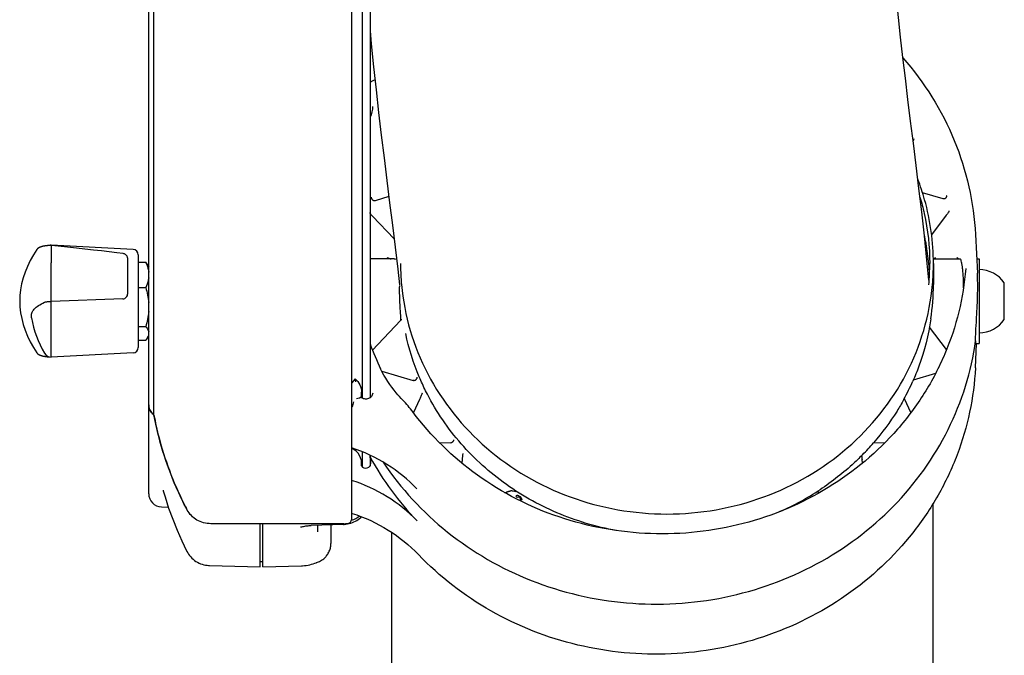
# Model space of a CAD drawing. Extents: x 0 to 594, y 0 to 420.
# Tile 9 of 29: x 293 to 312, y 31 to 43. Entities that reach past the tile are written whole.
import ezdxf

# ---------------------------------------------------------------- set-up
doc = ezdxf.new("R2010")
doc.units = 0
doc.header["$LTSCALE"] = 32.67
for name, color, linetype in [('100-5721-L_DXF_CONTINUOUS_', 7, 'CONTINUOUS'), ('100-5721-R_DXF_CONTINUOUS_', 7, 'CONTINUOUS'), ('100-5821_DXF_CONTINUOUS_LI', 7, 'CONTINUOUS'), ('100-5835_DXF_CONTINUOUS_LI', 7, 'CONTINUOUS'), ('100467_DXF_CONTINUOUS_LINE', 7, 'CONTINUOUS'), ('101005_DXF_CONTINUOUS_LINE', 7, 'CONTINUOUS'), ('102679_DXF_CONTINUOUS_LINE', 7, 'CONTINUOUS'), ('103000_DXF_CONTINUOUS_LINE', 7, 'CONTINUOUS'), ('104420_DXF_CONTINUOUS_LINE', 7, 'CONTINUOUS'), ('137163_DXF_CONTINUOUS_LINE', 7, 'CONTINUOUS')]:
    doc.layers.add(name, color=color, linetype=linetype)

msp = doc.modelspace()

# ---------------------------------------------------------------- linework, layer by layer
at = {"layer": '100-5721-L_DXF_CONTINUOUS_', "color": 7, "linetype": 'CONTINUOUS'}
for p, q in [((295.598, 34.155), (295.598, 35.84)), ((295.87, 34.221), (295.873, 34.211)), ((295.841, 33.905), (295.971, 33.902)), ((297.716, 32.767), (297.716, 33.585)), ((296.751, 32.793), (297.716, 32.767))]:
    msp.add_line(p, q, dxfattribs=at)
for points in [[(295.873, 34.211), (295.908, 34.093), (295.977, 33.881), (296.054, 33.671), (296.137, 33.464), (296.226, 33.259), (296.315, 33.072)], [(296.315, 33.071), (296.322, 33.057), (296.338, 33.031), (296.355, 33.005), (296.374, 32.98), (296.395, 32.956), (296.417, 32.932), (296.442, 32.91), (296.467, 32.89), (296.495, 32.871), (296.523, 32.854), (296.553, 32.839), (296.583, 32.827), (296.613, 32.816), (296.644, 32.807), (296.675, 32.801), (296.706, 32.796), (296.736, 32.793), (296.751, 32.793)]]:
    msp.add_lwpolyline(points, dxfattribs=at)
for centre, radius, start, end in [((295.817, 35.838), 0.219, 180.0002, 180.8537), ((295.818, 35.838), 0.22, 180.8544, 182.8072), ((295.819, 35.838), 0.221, 182.8069, 184.4188), ((295.663, 35.626), 0.0388, 10.7104, 15.8194), ((301.813, 36.785), 6.22, 190.6765, 191.0047), ((295.848, 34.155), 0.25, 180, 268.5), ((301.993, 36.85), 6.412, 207.354, 207.6771), ((296.719, 34.084), 0.456, 207.6774, 208.5003)]:
    msp.add_arc(centre, radius, start, end, dxfattribs=at)
for points, knots in [([(295.598, 35.821), (295.601, 35.79), (295.619, 35.729), (295.66, 35.68), (295.685, 35.66)], [0, 0, 0, 0, 0.495067, 1, 1, 1, 1]), ([(295.708, 35.598), (295.736, 35.451), (295.872, 34.867), (296.092, 34.303), (296.299, 33.904)], [0, 0, 0, 0, 0.249393, 1, 1, 1, 1])]:
    msp.add_open_spline(points, degree=3, knots=knots, dxfattribs=at)
for points in [[(295.685, 35.66), (295.69, 35.655), (295.695, 35.649), (295.698, 35.643)], [(295.698, 35.643), (295.699, 35.641), (295.7, 35.639), (295.7, 35.636)]]:
    msp.add_open_spline(points, degree=3, dxfattribs=at)
at = {"layer": '100-5721-R_DXF_CONTINUOUS_', "color": 7, "linetype": 'CONTINUOUS'}
for p, q in [((297.766, 32.766), (297.766, 33.585)), ((298.48, 33.523), (298.492, 33.526)), ((298.492, 33.526), (298.505, 33.529)), ((299.292, 33.573), (298.683, 33.552)), ((298.798, 33.556), (298.798, 33.429)), ((299.057, 33.565), (299.057, 33.209)), ((299.292, 33.573), (299.309, 33.573)), ((297.716, 32.868), (297.766, 32.866)), ((297.766, 32.766), (298.499, 32.785)), ((298.78, 32.845), (298.784, 32.847))]:
    msp.add_line(p, q, dxfattribs=at)
for points in [[(299.372, 33.581), (299.403, 33.588), (299.433, 33.597), (299.463, 33.607), (299.492, 33.619), (299.52, 33.633), (299.548, 33.649), (299.574, 33.666), (299.599, 33.684), (299.622, 33.704), (299.638, 33.719)], [(298.505, 33.529), (298.52, 33.531), (298.528, 33.533)], [(298.528, 33.533), (298.537, 33.535), (298.56, 33.539), (298.582, 33.542), (298.603, 33.545), (298.623, 33.547), (298.643, 33.549), (298.663, 33.551), (298.683, 33.552)], [(299.309, 33.573), (299.34, 33.576), (299.372, 33.581)], [(298.964, 32.968), (298.972, 32.977), (298.984, 32.993), (298.995, 33.01), (299.006, 33.027), (299.016, 33.045), (299.025, 33.063), (299.033, 33.082), (299.04, 33.101), (299.045, 33.121), (299.05, 33.141), (299.053, 33.162), (299.056, 33.182), (299.057, 33.203), (299.057, 33.209)], [(298.784, 32.847), (298.802, 32.853), (298.821, 32.861), (298.84, 32.87), (298.86, 32.881), (298.88, 32.893), (298.9, 32.907), (298.919, 32.922), (298.938, 32.94), (298.957, 32.959), (298.964, 32.968)], [(298.499, 32.785), (298.519, 32.786), (298.554, 32.79), (298.588, 32.795), (298.621, 32.801), (298.653, 32.808), (298.685, 32.817), (298.718, 32.827), (298.753, 32.837), (298.78, 32.845)]]:
    msp.add_lwpolyline(points, dxfattribs=at)
msp.add_arc((299.281, 34.144), 0.522, 288.0704, 288.6534, dxfattribs=at)
msp.add_open_spline([(299.448, 33.65), (299.503, 33.668), (299.555, 33.697), (299.601, 33.733)], degree=3, dxfattribs=at)
at = {"layer": '100-5821_DXF_CONTINUOUS_LI', "color": 7, "linetype": 'CONTINUOUS'}
for p, q in [((310.108, 40.865), (310.101, 40.849)), ((310.112, 40.882), (310.112, 40.882)), ((310.67, 39.746), (310.279, 39.861)), ((310.739, 39.81), (310.739, 39.81)), ((299.825, 39.776), (299.825, 39.776)), ((299.884, 39.709), (299.88, 39.709)), ((299.887, 39.709), (299.884, 39.709)), ((300.156, 39.788), (299.894, 39.711)), ((299.799, 39.486), (299.799, 39.486)), ((310.731, 39.434), (310.452, 39.067)), ((311.283, 39.072), (311.321, 38.336)), ((310.342, 38.922), (310.33, 38.906)), ((300.256, 38.606), (299.798, 38.606)), ((310.485, 38.606), (310.994, 38.606)), ((311.307, 38.606), (311.357, 38.606)), ((311.357, 38.606), (311.357, 37.006)), ((299.844, 36.875), (300.377, 37.438)), ((300.385, 37.45), (300.384, 37.464)), ((310.736, 36.887), (310.412, 37.314)), ((311.283, 36.54), (311.307, 37.005)), ((311.29, 37.006), (311.357, 37.006)), ((300.022, 36.477), (300.619, 36.301)), ((310.107, 36.313), (310.53, 36.438)), ((299.516, 36.33), (299.444, 36.249)), ((300.688, 36.364), (300.688, 36.363)), ((299.638, 35.974), (299.638, 36.083)), ((300.785, 36.063), (300.785, 36.063)), ((300.736, 35.939), (300.622, 35.692)), ((309.946, 35.939), (309.935, 35.963)), ((310.06, 35.692), (309.946, 35.939)), ((301.111, 35.125), (301.33, 35.121)), ((301.383, 35.176), (301.383, 35.176)), ((309.352, 35.121), (309.57, 35.125)), ((299.803, 34.845), (299.801, 34.883)), ((299.803, 34.845), (299.801, 34.883)), ((301.549, 34.802), (301.54, 34.734)), ((301.564, 34.919), (301.564, 34.919)), ((301.564, 34.919), (301.564, 34.916)), ((309.142, 34.734), (309.133, 34.802)), ((299.638, 34.729), (299.638, 34.677)), ((302.356, 34.174), (302.39, 34.183)), ((308.316, 34.177), (308.326, 34.174))]:
    msp.add_line(p, q, dxfattribs=at)
for points in [[(310.112, 40.882), (310.112, 40.88), (310.112, 40.877), (310.111, 40.873), (310.11, 40.869), (310.108, 40.866), (310.108, 40.865)], [(310.739, 39.81), (310.739, 39.808), (310.738, 39.802), (310.737, 39.797), (310.735, 39.792), (310.733, 39.786), (310.731, 39.781), (310.729, 39.777), (310.726, 39.772), (310.723, 39.767), (310.72, 39.763), (310.716, 39.759), (310.713, 39.756), (310.708, 39.752), (310.704, 39.749), (310.699, 39.747), (310.694, 39.745), (310.688, 39.744), (310.683, 39.744), (310.678, 39.744)], [(299.88, 39.709), (299.876, 39.709), (299.872, 39.71), (299.868, 39.711), (299.864, 39.713), (299.86, 39.715), (299.856, 39.717), (299.852, 39.721), (299.848, 39.724), (299.844, 39.729), (299.841, 39.734), (299.837, 39.739), (299.834, 39.746), (299.831, 39.753), (299.828, 39.76), (299.826, 39.767), (299.825, 39.774), (299.825, 39.776)], [(299.894, 39.711), (299.892, 39.71), (299.889, 39.71), (299.887, 39.709)], [(310.678, 39.744), (310.675, 39.745), (310.673, 39.745), (310.67, 39.746)], [(299.813, 39.455), (299.811, 39.456), (299.809, 39.459), (299.807, 39.463), (299.805, 39.466), (299.803, 39.471), (299.801, 39.475), (299.8, 39.479), (299.799, 39.483), (299.799, 39.486)], [(300.255, 38.986), (299.845, 39.419), (299.839, 39.425), (299.832, 39.432), (299.826, 39.439), (299.82, 39.446), (299.814, 39.453), (299.813, 39.455)], [(310.77, 39.49), (310.767, 39.485), (310.76, 39.475), (310.753, 39.465), (310.746, 39.455), (310.738, 39.444), (310.731, 39.434)], [(310.781, 39.519), (310.781, 39.518), (310.78, 39.515), (310.78, 39.512), (310.779, 39.508), (310.778, 39.505), (310.776, 39.501), (310.775, 39.498), (310.773, 39.495), (310.771, 39.491), (310.77, 39.49)], [(300.389, 37.464), (300.389, 37.464), (300.389, 37.463), (300.389, 37.462), (300.389, 37.461), (300.389, 37.459), (300.388, 37.457), (300.387, 37.455), (300.386, 37.453), (300.385, 37.45), (300.384, 37.447), (300.382, 37.445), (300.381, 37.442), (300.379, 37.44), (300.377, 37.438)], [(300.629, 36.299), (300.625, 36.299), (300.622, 36.3), (300.619, 36.301)], [(300.688, 36.364), (300.687, 36.358), (300.686, 36.352), (300.684, 36.347), (300.683, 36.342), (300.681, 36.337), (300.678, 36.332), (300.676, 36.328), (300.673, 36.323), (300.67, 36.319), (300.667, 36.315), (300.663, 36.311), (300.659, 36.308), (300.654, 36.304), (300.649, 36.302), (300.644, 36.3), (300.639, 36.299), (300.633, 36.298), (300.629, 36.299)], [(300.785, 36.063), (300.785, 36.062), (300.785, 36.059), (300.784, 36.057), (300.784, 36.055), (300.783, 36.053), (300.783, 36.051), (300.782, 36.048), (300.782, 36.046), (300.781, 36.044), (300.78, 36.042), (300.78, 36.042)], [(300.78, 36.042), (300.775, 36.029), (300.769, 36.014), (300.763, 35.999), (300.756, 35.984), (300.75, 35.969), (300.743, 35.954), (300.736, 35.939)], [(301.34, 35.121), (301.336, 35.121), (301.333, 35.121), (301.33, 35.121)], [(301.383, 35.176), (301.383, 35.173), (301.382, 35.169), (301.381, 35.165), (301.379, 35.16), (301.378, 35.156), (301.376, 35.152), (301.374, 35.148), (301.371, 35.144), (301.369, 35.14), (301.366, 35.137), (301.363, 35.133), (301.359, 35.13), (301.356, 35.128), (301.352, 35.125), (301.348, 35.124), (301.344, 35.122), (301.34, 35.121)], [(302.47, 34.209), (302.467, 34.208), (302.461, 34.205), (302.454, 34.203), (302.448, 34.201), (302.441, 34.198), (302.434, 34.196), (302.427, 34.194), (302.42, 34.191), (302.413, 34.189), (302.405, 34.187), (302.398, 34.185), (302.39, 34.183)], [(308.298, 34.186), (308.295, 34.188), (308.292, 34.192), (308.29, 34.195), (308.287, 34.199), (308.287, 34.2)], [(308.307, 34.18), (308.304, 34.181), (308.301, 34.183), (308.298, 34.186)], [(308.316, 34.177), (308.313, 34.178), (308.31, 34.179), (308.307, 34.18), (308.307, 34.18)]]:
    msp.add_lwpolyline(points, dxfattribs=at)
for centre, radius, start, end in [((298.515, 44.767), 3.085, 294.5698, 296.4952), ((305.487, 38.08), 5.129, 179.7133, 180.0006), ((306.768, 38.08), 4.29, 359.7261, 359.9991), ((304.803, 38.854), 5.34, 200.3815, 205.894), ((298.892, 34.424), 2.144, 36.7122, 44.5794), ((288.337, 36.55), 13.328, 352.463, 352.9558), ((322.692, 36.595), 13.677, 187.229, 187.5339), ((308.143, 34.031), 0.114, 173.1384, 174.2015), ((299.301, 34.09), 0.347, 294.3669, 297.4395), ((298.495, 30.796), 3.138, 72.0752, 72.2726)]:
    msp.add_arc(centre, radius, start, end, dxfattribs=at)
for centre, major_axis, ratio, start_param, end_param in [((300.915, 37.806), (-0.696, 0.788), 0.195281, -0.315089, -0.170647), ((309.891, 37.806), (0.55, 0.793), 0.187941, 0.244579, 0.329759), ((298.48, 32.394), (2.965, -0.151), 0.939407, 0.779557, 1.287841), ((299.298, 34.727), (0.34, 0.017), 0.939407, -0.195752, 1.077259), ((299.177, 34.726), (0.637, 0.032), 0.939407, 6.235389, 6.428492), ((305.228, 37.495), (6.092, 0.31), 0.939407, -2.715133, -2.457629), ((299.717, 34.73), (0.0973, 0.005), 0.939407, -2.649164, -0.047797), ((298.48, 31.76), (2.968, 0.151), 0.939407, 0.683964, 1.19265)]:
    msp.add_ellipse(centre, major_axis=major_axis, ratio=ratio, start_param=start_param, end_param=end_param, dxfattribs=at)
for points, knots in [([(309.908, 42.423), (310.314, 41.959), (310.977, 40.9), (311.252, 39.679), (311.283, 39.072)], [0, 0, 0, 0, 0.503304, 1, 1, 1, 1]), ([(300.12, 38.634), (300.126, 38.631), (300.151, 38.621), (300.177, 38.611), (300.196, 38.606)], [0, 0, 0, 0, 0.258415, 1, 1, 1, 1]), ([(310.932, 38.634), (310.935, 38.631), (310.948, 38.621), (310.961, 38.611), (310.971, 38.606)], [0, 0, 0, 0, 0.272417, 1, 1, 1, 1]), ([(311.058, 38.08), (311.058, 38.151), (311.056, 38.253), (311.046, 38.38), (311.037, 38.457), (311.027, 38.518), (311.016, 38.565), (311.008, 38.59), (310.999, 38.606), (310.994, 38.606)], [0, 0, 0, 0, 0.399534, 0.569847, 0.715322, 0.832843, 0.919996, 0.975296, 1, 1, 1, 1]), ([(311.099, 38.425), (311.078, 38.148), (310.99, 37.595), (310.724, 36.797), (310.331, 36.046), (309.649, 35.13), (308.527, 34.19), (307.167, 33.619), (306.009, 33.408), (304.828, 33.364), (303.365, 33.629), (301.793, 34.429), (300.952, 35.248), (300.611, 35.706)], [0, 0, 0, 0, 0.060279, 0.120827, 0.1818, 0.243309, 0.367751, 0.494334, 0.55832, 0.622439, 0.750034, 0.876153, 1, 1, 1, 1]), ([(311.327, 38.08), (311.327, 38.103), (311.327, 38.188), (311.324, 38.273), (311.321, 38.336)], [0, 0, 0, 0, 0.269725, 1, 1, 1, 1]), ([(300.384, 37.464), (300.381, 37.513), (300.367, 37.718), (300.358, 37.924), (300.358, 38.08)], [0, 0, 0, 0, 0.241636, 1, 1, 1, 1]), ([(311.288, 37.054), (311.286, 37.108), (311.292, 37.246), (311.306, 37.485), (311.322, 37.773), (311.327, 37.977), (311.327, 38.08)], [0, 0, 0, 0, 0.15792, 0.40353, 0.699195, 1, 1, 1, 1]), ([(300.047, 34.753), (300.38, 34.253), (301.219, 33.347), (302.831, 32.422), (304.661, 31.995), (306.542, 32.103), (308.303, 32.737), (309.785, 33.842), (310.846, 35.32), (311.207, 36.473), (311.288, 37.054)], [0, 0, 0, 0, 0.123545, 0.249372, 0.376827, 0.504694, 0.631619, 0.756567, 0.879193, 1, 1, 1, 1]), ([(311.288, 37.054), (311.288, 37.047), (311.288, 37.035), (311.287, 37.019), (311.288, 37.012), (311.289, 37.006), (311.29, 37.006)], [0, 0, 0, 0, 0.431775, 0.742622, 0.930558, 1, 1, 1, 1]), ([(300.419, 35.929), (300.376, 35.973), (300.213, 36.153), (300.078, 36.359), (299.999, 36.522)], [0, 0, 0, 0, 0.252267, 1, 1, 1, 1]), ([(311.283, 36.54), (311.255, 35.98), (311.076, 35.136), (310.592, 34.112), (309.949, 33.158), (308.874, 32.153), (307.548, 31.493), (306.401, 31.197), (305.217, 31.062), (303.722, 31.203), (302.06, 31.852), (301.119, 32.58), (300.718, 33)], [0, 0, 0, 0, 0.120584, 0.181522, 0.242924, 0.366997, 0.493125, 0.556914, 0.620906, 0.748575, 0.875234, 1, 1, 1, 1]), ([(299.516, 36.33), (299.553, 36.3), (299.615, 36.225), (299.638, 36.129), (299.638, 36.083)], [0, 0, 0, 0, 0.503641, 1, 1, 1, 1]), ([(299.516, 36.33), (299.518, 36.328), (299.517, 36.321), (299.519, 36.31), (299.519, 36.294), (299.519, 36.282), (299.519, 36.275)], [0, 0, 0, 0, 0.103981, 0.339956, 0.649227, 1, 1, 1, 1]), ([(299.848, 36.06), (299.847, 36.039), (299.829, 35.993), (299.767, 35.951), (299.69, 35.945), (299.642, 35.968), (299.624, 35.984)], [0, 0, 0, 0, 0.224849, 0.47524, 0.74237, 1, 1, 1, 1]), ([(299.46, 35.802), (299.471, 35.813), (299.483, 35.846), (299.488, 35.878), (299.49, 35.896)], [0, 0, 0, 0, 0.471111, 1, 1, 1, 1]), ([(299.544, 35.957), (299.56, 35.962), (299.583, 35.968), (299.608, 35.977), (299.618, 35.98), (299.62, 35.983)], [0, 0, 0, 0, 0.625049, 0.861521, 1, 1, 1, 1]), ([(299.624, 35.984), (299.623, 35.985), (299.622, 35.985), (299.621, 35.983), (299.62, 35.983)], [0, 0, 0, 0, 0.34526, 1, 1, 1, 1]), ([(299.46, 35.802), (299.458, 35.8), (299.452, 35.794), (299.446, 35.786), (299.444, 35.78)], [0, 0, 0, 0, 0.306979, 1, 1, 1, 1]), ([(302.564, 34.191), (302.547, 34.192), (302.522, 34.201), (302.492, 34.208), (302.476, 34.211), (302.47, 34.209)], [0, 0, 0, 0, 0.534553, 0.801052, 1, 1, 1, 1]), ([(302.687, 34.041), (302.678, 34.066), (302.644, 34.113), (302.586, 34.122), (302.561, 34.117)], [0, 0, 0, 0, 0.51652, 1, 1, 1, 1]), ([(302.561, 34.117), (302.565, 34.108), (302.573, 34.095), (302.584, 34.083), (302.59, 34.08)], [0, 0, 0, 0, 0.579947, 1, 1, 1, 1]), ([(302.653, 34.042), (302.652, 34.052), (302.648, 34.068), (302.634, 34.089), (302.61, 34.092), (302.597, 34.085), (302.59, 34.08)], [0, 0, 0, 0, 0.299722, 0.538206, 0.747565, 1, 1, 1, 1]), ([(302.687, 34.041), (302.679, 34.04), (302.669, 34.039), (302.658, 34.04), (302.653, 34.041), (302.653, 34.042)], [0, 0, 0, 0, 0.671749, 0.889116, 1, 1, 1, 1]), ([(308.022, 34.04), (308.023, 34.04), (308.025, 34.041), (308.028, 34.041), (308.029, 34.042)], [0, 0, 0, 0, 0.363673, 1, 1, 1, 1]), ([(299.461, 33.782), (299.699, 33.705), (300.156, 33.494), (300.547, 33.178), (300.718, 33)], [0, 0, 0, 0, 0.503748, 1, 1, 1, 1])]:
    msp.add_open_spline(points, degree=3, knots=knots, dxfattribs=at)
for points in [[(299.847, 41.5), (299.844, 41.429), (299.826, 41.358), (299.798, 41.293)], [(310.485, 38.612), (310.502, 38.618), (310.518, 38.626), (310.534, 38.634)], [(299.516, 36.33), (299.516, 36.33), (299.516, 36.33), (299.516, 36.33), (299.516, 36.33)], [(299.444, 33.791), (299.445, 33.788), (299.448, 33.786), (299.451, 33.785)]]:
    msp.add_open_spline(points, degree=3, dxfattribs=at)
at = {"layer": '100-5835_DXF_CONTINUOUS_LI', "color": 7, "linetype": 'CONTINUOUS'}
for p, q in [((293.751, 38.862), (293.745, 38.862)), ((295.306, 38.786), (293.751, 38.867)), ((293.751, 38.862), (293.751, 38.867)), ((293.751, 38.862), (293.751, 38.536)), ((293.476, 38.785), (293.476, 38.785)), ((295.113, 38.709), (295.113, 38.709)), ((295.401, 38.686), (295.401, 36.926)), ((293.751, 36.744), (293.751, 38.536)), ((295.201, 37.95), (295.201, 38.609)), ((295.106, 37.848), (293.751, 37.802)), ((293.476, 36.827), (293.476, 36.826)), ((295.306, 36.826), (293.751, 36.744))]:
    msp.add_line(p, q, dxfattribs=at)
for points in [[(293.745, 38.862), (293.74, 38.862), (293.735, 38.862), (293.73, 38.862), (293.725, 38.862), (293.72, 38.862), (293.715, 38.861), (293.71, 38.861), (293.705, 38.861), (293.7, 38.861), (293.695, 38.86), (293.69, 38.86), (293.686, 38.86), (293.681, 38.859), (293.676, 38.859), (293.672, 38.858), (293.667, 38.858), (293.662, 38.857), (293.658, 38.857), (293.654, 38.856), (293.649, 38.856), (293.645, 38.855), (293.64, 38.854), (293.636, 38.854), (293.632, 38.853), (293.628, 38.853), (293.624, 38.852), (293.62, 38.851), (293.616, 38.85), (293.612, 38.85), (293.608, 38.849), (293.604, 38.848), (293.6, 38.847), (293.597, 38.846), (293.593, 38.846), (293.589, 38.845), (293.586, 38.844), (293.582, 38.843), (293.579, 38.842), (293.575, 38.841), (293.572, 38.84), (293.569, 38.839), (293.565, 38.838), (293.562, 38.837), (293.559, 38.836), (293.556, 38.835), (293.553, 38.834), (293.55, 38.833), (293.547, 38.832), (293.544, 38.831), (293.542, 38.83), (293.539, 38.829), (293.536, 38.828), (293.533, 38.827), (293.531, 38.826), (293.528, 38.824), (293.526, 38.823), (293.523, 38.822), (293.521, 38.821), (293.519, 38.82), (293.517, 38.819), (293.514, 38.818), (293.512, 38.816), (293.51, 38.815), (293.508, 38.814), (293.506, 38.813), (293.504, 38.812), (293.502, 38.81), (293.5, 38.809), (293.499, 38.808), (293.497, 38.807), (293.495, 38.805), (293.494, 38.804), (293.492, 38.803), (293.491, 38.802), (293.489, 38.8), (293.488, 38.799), (293.486, 38.798), (293.485, 38.796), (293.484, 38.795), (293.482, 38.793), (293.481, 38.792), (293.48, 38.79), (293.478, 38.789), (293.477, 38.787), (293.476, 38.785)], [(295.113, 38.709), (294.995, 38.723), (294.851, 38.74), (294.702, 38.758), (294.549, 38.776), (294.39, 38.794), (294.226, 38.812), (294.057, 38.83), (293.883, 38.848), (293.751, 38.862)], [(293.476, 38.785), (293.411, 38.683), (293.351, 38.575), (293.299, 38.466), (293.255, 38.357), (293.218, 38.247), (293.188, 38.136), (293.167, 38.024), (293.155, 37.914), (293.151, 37.805), (293.155, 37.697), (293.168, 37.587), (293.189, 37.475), (293.218, 37.363), (293.255, 37.253), (293.3, 37.144), (293.352, 37.036), (293.412, 36.928), (293.476, 36.827)], [(295.201, 38.609), (295.2, 38.62), (295.199, 38.631), (295.196, 38.641), (295.192, 38.651), (295.187, 38.661), (295.18, 38.67), (295.173, 38.678), (295.165, 38.686), (295.157, 38.692), (295.147, 38.698), (295.138, 38.702), (295.128, 38.706), (295.117, 38.708), (295.113, 38.709)], [(293.476, 36.826), (293.477, 36.825), (293.478, 36.823), (293.48, 36.821), (293.481, 36.82), (293.482, 36.818), (293.484, 36.817), (293.485, 36.815), (293.487, 36.814), (293.488, 36.812), (293.49, 36.811), (293.491, 36.81), (293.493, 36.809), (293.494, 36.807), (293.496, 36.806), (293.498, 36.805), (293.499, 36.803), (293.501, 36.802), (293.503, 36.801), (293.505, 36.8), (293.507, 36.799), (293.509, 36.797), (293.511, 36.796), (293.513, 36.795), (293.515, 36.794), (293.518, 36.793), (293.52, 36.791), (293.522, 36.79), (293.525, 36.789), (293.527, 36.788), (293.53, 36.787), (293.532, 36.786), (293.535, 36.784), (293.538, 36.783), (293.541, 36.782), (293.543, 36.781), (293.546, 36.78), (293.549, 36.779), (293.552, 36.778), (293.555, 36.777), (293.558, 36.776), (293.562, 36.775), (293.565, 36.774), (293.568, 36.773), (293.572, 36.772), (293.575, 36.771), (293.579, 36.77), (293.582, 36.769), (293.586, 36.768), (293.589, 36.767), (293.593, 36.766), (293.597, 36.765), (293.601, 36.765), (293.605, 36.764), (293.609, 36.763), (293.613, 36.762), (293.617, 36.761), (293.621, 36.761), (293.625, 36.76), (293.63, 36.759), (293.634, 36.758), (293.638, 36.758), (293.643, 36.757), (293.647, 36.756), (293.652, 36.756), (293.656, 36.755), (293.661, 36.755), (293.666, 36.754), (293.67, 36.754), (293.675, 36.753), (293.68, 36.753), (293.685, 36.752), (293.69, 36.752), (293.695, 36.752), (293.7, 36.751), (293.705, 36.751), (293.708, 36.751)]]:
    msp.add_lwpolyline(points, dxfattribs=at)
for centre, radius, start, end in [((293.751, 38.717), 0.15, 90, 106.5487), ((295.301, 38.686), 0.1, 0, 87), ((295.288, 37.806), 1.937, 189.3902, 210.6759), ((293.751, 36.894), 0.15, 210.6759, 270), ((295.301, 36.926), 0.1, 273, 360)]:
    msp.add_arc(centre, radius, start, end, dxfattribs=at)
for points, knots in [([(295.106, 37.848), (295.131, 37.849), (295.182, 37.873), (295.201, 37.925), (295.201, 37.95)], [0, 0, 0, 0, 0.499997, 1, 1, 1, 1]), ([(293.377, 37.49), (293.372, 37.52), (293.372, 37.581), (293.425, 37.664), (293.513, 37.728), (293.582, 37.766), (293.622, 37.785)], [0, 0, 0, 0, 0.218072, 0.426683, 0.679435, 1, 1, 1, 1]), ([(293.622, 37.785), (293.624, 37.786), (293.635, 37.791), (293.647, 37.793), (293.657, 37.794)], [0, 0, 0, 0, 0.217224, 1, 1, 1, 1]), ([(293.657, 37.794), (293.664, 37.795), (293.695, 37.801), (293.726, 37.802), (293.751, 37.802)], [0, 0, 0, 0, 0.224139, 1, 1, 1, 1])]:
    msp.add_open_spline(points, degree=3, knots=knots, dxfattribs=at)
at = {"layer": '100467_DXF_CONTINUOUS_LINE', "color": 7, "linetype": 'CONTINUOUS'}
msp.add_line((311.832, 37.456), (311.832, 38.156), dxfattribs=at)
for start, end in [(35.6764, 88.8065), (271.1935, 324.3236)]:
    msp.add_arc((311.344, 37.806), 0.6, start, end, dxfattribs=at)
at = {"layer": '101005_DXF_CONTINUOUS_LINE', "color": 7, "linetype": 'CONTINUOUS'}
for p, q in [((295.401, 38.545), (295.543, 38.545)), ((295.577, 38.498), (295.598, 38.462)), ((295.401, 38.063), (295.543, 38.063)), ((295.401, 37.323), (295.543, 37.323)), ((295.401, 37.067), (295.543, 37.067)), ((295.577, 37.114), (295.598, 37.15))]:
    msp.add_line(p, q, dxfattribs=at)
for points, knots in [([(295.577, 38.498), (295.575, 38.502), (295.564, 38.518), (295.552, 38.534), (295.543, 38.545)], [0, 0, 0, 0, 0.240233, 1, 1, 1, 1]), ([(295.543, 38.545), (295.55, 38.53), (295.575, 38.47), (295.592, 38.407), (295.598, 38.359)], [0, 0, 0, 0, 0.255273, 1, 1, 1, 1]), ([(295.598, 38.248), (295.596, 38.233), (295.585, 38.169), (295.563, 38.107), (295.543, 38.063)], [0, 0, 0, 0, 0.245836, 1, 1, 1, 1]), ([(295.543, 37.323), (295.55, 37.316), (295.573, 37.286), (295.592, 37.252), (295.598, 37.225)], [0, 0, 0, 0, 0.272053, 1, 1, 1, 1]), ([(295.577, 37.114), (295.575, 37.11), (295.564, 37.094), (295.552, 37.078), (295.543, 37.067)], [0, 0, 0, 0, 0.240233, 1, 1, 1, 1]), ([(295.598, 37.166), (295.597, 37.161), (295.592, 37.143), (295.584, 37.126), (295.577, 37.114)], [0, 0, 0, 0, 0.240873, 1, 1, 1, 1])]:
    msp.add_open_spline(points, degree=3, knots=knots, dxfattribs=at)
for points in [[(295.543, 38.063), (295.57, 37.97), (295.59, 37.874), (295.598, 37.778)], [(295.598, 37.608), (295.59, 37.512), (295.57, 37.416), (295.543, 37.323)]]:
    msp.add_open_spline(points, degree=3, dxfattribs=at)
at = {"layer": '102679_DXF_CONTINUOUS_LINE', "color": 7, "linetype": 'CONTINUOUS'}
for p, q in [((295.598, 35.84), (295.598, 69.524)), ((295.698, 35.652), (295.698, 69.332)), ((299.798, 47.833), (299.798, 35.974)), ((299.444, 47.68), (299.444, 33.661)), ((299.648, 47.617), (299.648, 35.967)), ((299.648, 34.951), (299.648, 34.665)), ((299.798, 34.885), (299.798, 34.678)), ((299.298, 33.585), (296.777, 33.585))]:
    msp.add_line(p, q, dxfattribs=at)
for centre, radius, start, end in [((295.818, 35.84), 0.22, 180.0001, 180.5591), ((295.819, 35.84), 0.221, 180.562, 185.3891), ((295.82, 35.84), 0.222, 185.3988, 193.4353), ((299.298, 34.117), 0.532, 270.0034, 279.0914)]:
    msp.add_arc(centre, radius, start, end, dxfattribs=at)
for points, knots in [([(295.698, 35.652), (295.686, 35.66), (295.643, 35.696), (295.613, 35.748), (295.604, 35.789)], [0, 0, 0, 0, 0.255973, 1, 1, 1, 1]), ([(296.329, 33.845), (296.254, 33.987), (295.975, 34.563), (295.785, 35.182), (295.698, 35.652)], [0, 0, 0, 0, 0.25148, 1, 1, 1, 1]), ([(296.777, 33.585), (296.686, 33.585), (296.504, 33.632), (296.371, 33.767), (296.329, 33.845)], [0, 0, 0, 0, 0.507147, 1, 1, 1, 1]), ([(299.382, 33.592), (299.398, 33.594), (299.431, 33.611), (299.444, 33.645), (299.444, 33.661)], [0, 0, 0, 0, 0.509958, 1, 1, 1, 1])]:
    msp.add_open_spline(points, degree=3, knots=knots, dxfattribs=at)
at = {"layer": '103000_DXF_CONTINUOUS_LINE', "color": 7, "linetype": 'CONTINUOUS'}
for p, q in [((310.474, 33.957), (310.474, 26.112)), ((300.207, 33.424), (300.207, 26.113))]:
    msp.add_line(p, q, dxfattribs=at)
at = {"layer": '104420_DXF_CONTINUOUS_LINE', "color": 7, "linetype": 'CONTINUOUS'}
msp.add_line((310.401, 38.206), (310.364, 38.583), dxfattribs=at)
for points in [[(310.107, 40.805), (310.055, 41.223), (310.004, 41.632), (309.954, 42.033), (309.907, 42.426), (309.863, 42.81), (309.822, 43.186), (309.784, 43.553), (309.749, 43.913), (309.719, 44.265), (309.693, 44.608), (309.671, 44.944), (309.654, 45.271), (309.642, 45.591), (309.634, 45.903), (309.632, 46.203)], [(299.798, 42.932), (299.82, 42.688), (299.865, 42.252), (299.912, 41.817), (299.961, 41.384), (300.012, 40.953), (300.064, 40.524), (300.117, 40.097), (300.17, 39.672), (300.223, 39.25), (300.274, 38.829), (300.323, 38.412), (300.357, 38.117)], [(310.364, 38.583), (310.315, 39.045), (310.265, 39.498), (310.212, 39.942), (310.159, 40.378), (310.107, 40.805)]]:
    msp.add_lwpolyline(points, dxfattribs=at)
at = {"layer": '137163_DXF_CONTINUOUS_LINE', "color": 7, "linetype": 'CONTINUOUS'}
for p, q in [((310.347, 38.897), (310.346, 38.905)), ((310.347, 38.897), (310.346, 38.905)), ((310.487, 38.519), (310.487, 38.119)), ((309.351, 35.121), (309.347, 35.117)), ((309.352, 35.121), (309.348, 35.116))]:
    msp.add_line(p, q, dxfattribs=at)
for centre, radius, start, end in [((305.985, 38.115), 4.432, 10.2622, 12.3536), ((305.997, 38.117), 4.42, 5.1926, 10.1695), ((304.841, 38.519), 4.465, 179.999, 181.6836), ((306.012, 38.519), 4.405, 354.7868, 359.9992), ((306.014, 38.119), 4.403, 2.6299, 5.1888), ((306.02, 38.519), 4.467, 354.8811, 359.9993), ((304.841, 38.519), 4.465, 181.6848, 185.1252), ((306.011, 38.12), 4.475, 351.6451, 359.9919), ((305.87, 38.167), 4.625, 331.3301, 336.0016), ((305.853, 38.176), 4.644, 331.1607, 331.3328), ((305.684, 38.298), 4.853, 315.4466, 319.0304), ((305.497, 38.541), 5.161, 293.1359, 302.79)]:
    msp.add_arc(centre, radius, start, end, dxfattribs=at)
for points, knots in [([(310.487, 38.519), (310.487, 38.926), (310.411, 39.474), (310.24, 39.991), (310.192, 40.118)], [0, 0, 0, 0, 0.74866, 1, 1, 1, 1]), ([(310.232, 39.78), (310.263, 39.678), (310.37, 39.266), (310.417, 38.838), (310.417, 38.519)], [0, 0, 0, 0, 0.250853, 1, 1, 1, 1]), ([(300.394, 38.12), (300.447, 37.535), (300.794, 36.362), (301.947, 34.927), (303.567, 33.986), (305.432, 33.66), (307.297, 33.986), (308.916, 34.927), (310.069, 36.362), (310.416, 37.535), (310.469, 38.121)], [0, 0, 0, 0, 0.121434, 0.245135, 0.371635, 0.500001, 0.628367, 0.754866, 0.878566, 1, 1, 1, 1]), ([(310.439, 37.469), (310.394, 37.164), (310.292, 36.762), (310.137, 36.38), (310.095, 36.286)], [0, 0, 0, 0, 0.748844, 1, 1, 1, 1]), ([(300.853, 36.106), (300.81, 36.192), (300.65, 36.541), (300.534, 36.91), (300.474, 37.191)], [0, 0, 0, 0, 0.251169, 1, 1, 1, 1]), ([(304.475, 33.455), (304.087, 33.525), (303.328, 33.751), (302.303, 34.332), (301.449, 35.123), (301.022, 35.767), (300.853, 36.106)], [0, 0, 0, 0, 0.254614, 0.506568, 0.755053, 1, 1, 1, 1]), ([(309.921, 35.936), (309.881, 35.864), (309.714, 35.577), (309.516, 35.309), (309.352, 35.121)], [0, 0, 0, 0, 0.249066, 1, 1, 1, 1]), ([(309.142, 34.893), (309.078, 34.828), (308.815, 34.575), (308.523, 34.351), (308.292, 34.202)], [0, 0, 0, 0, 0.248913, 1, 1, 1, 1])]:
    msp.add_open_spline(points, degree=3, knots=knots, dxfattribs=at)

doc.saveas('drawing.dxf')
